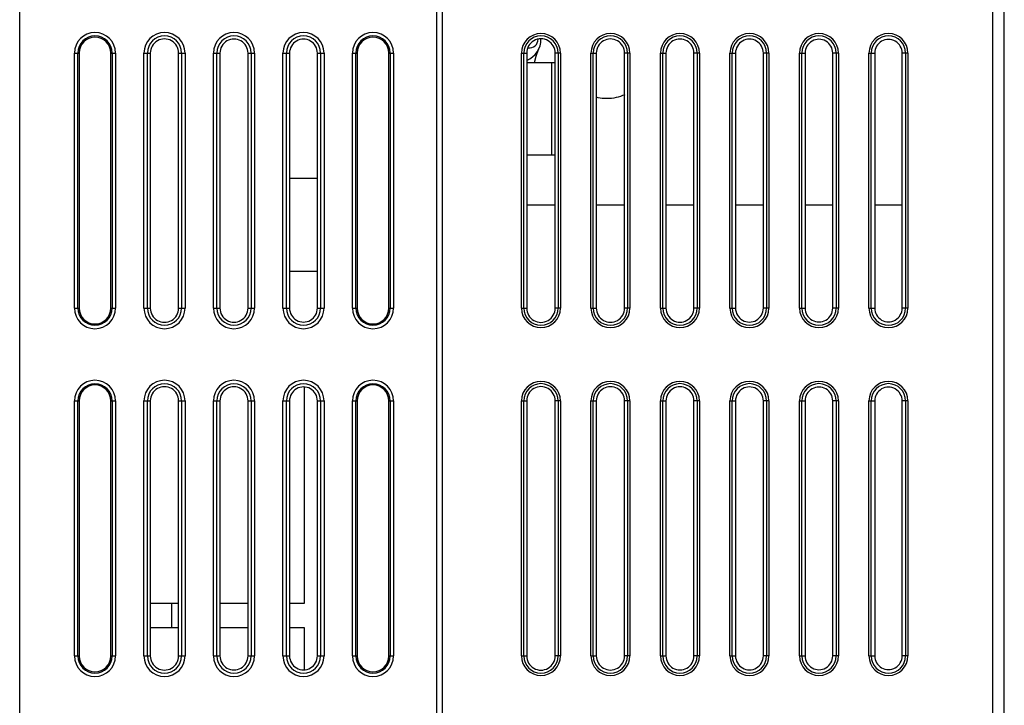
# Model space of a CAD drawing. Header units: millimetres. Extents: x 0 to 1400, y 0 to 1000.
# Tile 4 of 38: x 223 to 308, y 549 to 608. Entities that reach past the tile are written whole.
import ezdxf

# ---------------------------------------------------------------- set-up
doc = ezdxf.new("R2010")
doc.units = ezdxf.units.MM
doc.header["$LTSCALE"] = 77
doc.layers.add('00_COMPONENTS', color=7, linetype='CONTINUOUS')

msp = doc.modelspace()

# ---------------------------------------------------------------- linework, layer by layer
at = {"layer": '00_COMPONENTS', "color": 7, "linetype": 'CONTINUOUS'}
for p, q in [((223.155, 349.15), (223.155, 659.15)), ((259.155, 349.15), (259.155, 659.15)), ((259.655, 349.15), (259.655, 659.15)), ((308.155, 467.15), (308.155, 658.15)), ((267.111, 605.402), (267.21, 605.402)), ((228.286, 604.95), (228.286, 582.95)), ((231.023, 582.95), (231.023, 604.95)), ((234.431, 604.95), (234.431, 582.95)), ((236.875, 582.95), (236.875, 604.95)), ((240.44, 604.95), (240.44, 582.95)), ((242.866, 582.95), (242.866, 604.95)), ((246.449, 604.95), (246.449, 582.95)), ((248.857, 582.95), (248.857, 604.95)), ((252.286, 604.95), (252.286, 582.95)), ((255.023, 582.95), (255.023, 604.95)), ((266.924, 604.95), (266.924, 582.95)), ((269.381, 582.95), (269.381, 604.95)), ((272.934, 604.95), (272.934, 582.95)), ((275.372, 582.95), (275.372, 604.95)), ((278.943, 604.95), (278.943, 582.95)), ((281.363, 582.95), (281.363, 604.95)), ((284.952, 604.95), (284.952, 582.95)), ((287.354, 582.95), (287.354, 604.95)), ((290.961, 604.95), (290.961, 582.95)), ((293.345, 582.95), (293.345, 604.95)), ((296.97, 604.95), (296.97, 582.95)), ((299.335, 582.95), (299.335, 604.95)), ((266.924, 604.15), (269.381, 604.15)), ((269.381, 596.15), (266.924, 596.15)), ((246.449, 594.15), (248.857, 594.15)), ((266.924, 591.85), (269.381, 591.85)), ((272.934, 591.85), (275.372, 591.85)), ((278.943, 591.85), (281.363, 591.85)), ((284.952, 591.85), (287.354, 591.85)), ((290.961, 591.85), (293.345, 591.85)), ((296.97, 591.85), (299.335, 591.85)), ((246.449, 586.15), (248.857, 586.15)), ((247.755, 557.499), (247.755, 576.124)), ((228.286, 574.95), (228.286, 552.95)), ((231.023, 552.95), (231.023, 574.95)), ((234.431, 574.95), (234.431, 552.95)), ((236.875, 552.95), (236.875, 574.95)), ((240.44, 574.95), (240.44, 552.95)), ((242.866, 552.95), (242.866, 574.95)), ((246.449, 574.95), (246.449, 552.95)), ((248.857, 552.95), (248.857, 574.95)), ((252.286, 574.95), (252.286, 552.95)), ((255.023, 552.95), (255.023, 574.95)), ((266.924, 574.95), (266.924, 552.95)), ((269.381, 552.95), (269.381, 574.95)), ((272.934, 574.95), (272.934, 552.95)), ((275.372, 552.95), (275.372, 574.95)), ((278.943, 574.95), (278.943, 552.95)), ((281.363, 552.95), (281.363, 574.95)), ((284.952, 574.95), (284.952, 552.95)), ((287.354, 552.95), (287.354, 574.95)), ((290.961, 574.95), (290.961, 552.95)), ((293.345, 552.95), (293.345, 574.95)), ((296.97, 574.95), (296.97, 552.95)), ((299.335, 552.95), (299.335, 574.95)), ((234.431, 557.499), (236.875, 557.499)), ((236.255, 557.499), (236.255, 555.371)), ((240.44, 557.499), (242.866, 557.499)), ((246.449, 557.499), (247.755, 557.499)), ((236.875, 555.371), (234.431, 555.371)), ((242.866, 555.371), (240.44, 555.371)), ((247.755, 555.371), (246.449, 555.371)), ((247.755, 551.777), (247.755, 555.371))]:
    msp.add_line(p, q, dxfattribs=at)
at = {"layer": '00_COMPONENTS', "color": 9, "linetype": 'CONTINUOUS'}
for p, q in [((307.155, 467.115), (307.155, 659.15)), ((227.88, 582.95), (227.88, 604.95)), ((227.88, 604.95), (228.286, 604.95)), ((228.179, 582.95), (228.179, 604.95)), ((231.023, 604.95), (231.43, 604.95)), ((231.131, 604.95), (231.131, 582.95)), ((231.43, 604.95), (231.43, 582.95)), ((233.88, 582.95), (233.88, 604.95)), ((233.88, 604.95), (234.431, 604.95)), ((234.179, 582.95), (234.179, 604.95)), ((236.875, 604.95), (237.43, 604.95)), ((237.131, 604.95), (237.131, 582.95)), ((237.43, 604.95), (237.43, 582.95)), ((239.88, 582.95), (239.88, 604.95)), ((239.88, 604.95), (240.44, 604.95)), ((240.179, 582.95), (240.179, 604.95)), ((242.866, 604.95), (243.43, 604.95)), ((243.131, 604.95), (243.131, 582.95)), ((243.43, 604.95), (243.43, 582.95)), ((245.88, 582.95), (245.88, 604.95)), ((245.88, 604.95), (246.449, 604.95)), ((246.179, 582.95), (246.179, 604.95)), ((248.857, 604.95), (249.43, 604.95)), ((249.131, 604.95), (249.131, 582.95)), ((249.43, 604.95), (249.43, 582.95)), ((251.88, 582.95), (251.88, 604.95)), ((251.88, 604.95), (252.286, 604.95)), ((252.179, 582.95), (252.179, 604.95)), ((255.023, 604.95), (255.43, 604.95)), ((255.131, 604.95), (255.131, 582.95)), ((255.43, 604.95), (255.43, 582.95)), ((266.471, 582.95), (266.471, 604.95)), ((266.471, 604.95), (266.924, 604.95)), ((266.671, 582.95), (266.671, 604.95)), ((269.838, 604.95), (269.381, 604.95)), ((269.639, 604.95), (269.639, 582.95)), ((269.838, 604.95), (269.838, 582.95)), ((272.471, 582.95), (272.471, 604.95)), ((272.471, 604.95), (272.934, 604.95)), ((272.671, 582.95), (272.671, 604.95)), ((275.838, 604.95), (275.372, 604.95)), ((275.639, 604.95), (275.639, 582.95)), ((275.838, 604.95), (275.838, 582.95)), ((278.471, 582.95), (278.471, 604.95)), ((278.471, 604.95), (278.943, 604.95)), ((278.671, 582.95), (278.671, 604.95)), ((281.838, 604.95), (281.363, 604.95)), ((281.639, 604.95), (281.639, 582.95)), ((281.838, 604.95), (281.838, 582.95)), ((284.471, 582.95), (284.471, 604.95)), ((284.471, 604.95), (284.952, 604.95)), ((284.671, 582.95), (284.671, 604.95)), ((287.838, 604.95), (287.354, 604.95)), ((287.639, 604.95), (287.639, 582.95)), ((287.838, 604.95), (287.838, 582.95)), ((290.471, 582.95), (290.471, 604.95)), ((290.471, 604.95), (290.961, 604.95)), ((290.671, 582.95), (290.671, 604.95)), ((293.838, 604.95), (293.345, 604.95)), ((293.639, 604.95), (293.639, 582.95)), ((293.838, 604.95), (293.838, 582.95)), ((296.471, 582.95), (296.471, 604.95)), ((296.471, 604.95), (296.97, 604.95)), ((296.671, 582.95), (296.671, 604.95)), ((299.838, 604.95), (299.335, 604.95)), ((299.639, 604.95), (299.639, 582.95)), ((299.838, 604.95), (299.838, 582.95)), ((269.055, 604.15), (269.055, 596.15)), ((227.88, 582.95), (228.286, 582.95)), ((231.023, 582.95), (231.43, 582.95)), ((233.88, 582.95), (234.431, 582.95)), ((236.875, 582.95), (237.43, 582.95)), ((239.88, 582.95), (240.44, 582.95)), ((242.866, 582.95), (243.43, 582.95)), ((245.88, 582.95), (246.449, 582.95)), ((248.857, 582.95), (249.43, 582.95)), ((251.88, 582.95), (252.286, 582.95)), ((255.023, 582.95), (255.43, 582.95)), ((266.471, 582.95), (266.924, 582.95)), ((269.838, 582.95), (269.381, 582.95)), ((272.471, 582.95), (272.934, 582.95)), ((275.838, 582.95), (275.372, 582.95)), ((278.471, 582.95), (278.943, 582.95)), ((281.838, 582.95), (281.363, 582.95)), ((284.471, 582.95), (284.952, 582.95)), ((287.838, 582.95), (287.354, 582.95)), ((290.471, 582.95), (290.961, 582.95)), ((293.838, 582.95), (293.345, 582.95)), ((296.471, 582.95), (296.97, 582.95)), ((299.838, 582.95), (299.335, 582.95)), ((227.88, 552.95), (227.88, 574.95)), ((227.88, 574.95), (228.286, 574.95)), ((228.179, 552.95), (228.179, 574.95)), ((231.023, 574.95), (231.43, 574.95)), ((231.131, 574.95), (231.131, 552.95)), ((231.43, 574.95), (231.43, 552.95)), ((233.88, 552.95), (233.88, 574.95)), ((233.88, 574.95), (234.431, 574.95)), ((234.179, 552.95), (234.179, 574.95)), ((236.875, 574.95), (237.43, 574.95)), ((237.131, 574.95), (237.131, 552.95)), ((237.43, 574.95), (237.43, 552.95)), ((239.88, 552.95), (239.88, 574.95)), ((239.88, 574.95), (240.44, 574.95)), ((240.179, 552.95), (240.179, 574.95)), ((242.866, 574.95), (243.43, 574.95)), ((243.131, 574.95), (243.131, 552.95)), ((243.43, 574.95), (243.43, 552.95)), ((245.88, 552.95), (245.88, 574.95)), ((245.88, 574.95), (246.449, 574.95)), ((246.179, 552.95), (246.179, 574.95)), ((248.857, 574.95), (249.43, 574.95)), ((249.131, 574.95), (249.131, 552.95)), ((249.43, 574.95), (249.43, 552.95)), ((251.88, 552.95), (251.88, 574.95)), ((251.88, 574.95), (252.286, 574.95)), ((252.179, 552.95), (252.179, 574.95)), ((255.023, 574.95), (255.43, 574.95)), ((255.131, 574.95), (255.131, 552.95)), ((255.43, 574.95), (255.43, 552.95)), ((266.471, 552.95), (266.471, 574.95)), ((266.471, 574.95), (266.924, 574.95)), ((266.671, 552.95), (266.671, 574.95)), ((269.838, 574.95), (269.381, 574.95)), ((269.639, 574.95), (269.639, 552.95)), ((269.838, 574.95), (269.838, 552.95)), ((272.471, 552.95), (272.471, 574.95)), ((272.471, 574.95), (272.934, 574.95)), ((272.671, 552.95), (272.671, 574.95)), ((275.838, 574.95), (275.372, 574.95)), ((275.639, 574.95), (275.639, 552.95)), ((275.838, 574.95), (275.838, 552.95)), ((278.471, 552.95), (278.471, 574.95)), ((278.471, 574.95), (278.943, 574.95)), ((278.671, 552.95), (278.671, 574.95)), ((281.838, 574.95), (281.363, 574.95)), ((281.639, 574.95), (281.639, 552.95)), ((281.838, 574.95), (281.838, 552.95)), ((284.471, 552.95), (284.471, 574.95)), ((284.471, 574.95), (284.952, 574.95)), ((284.671, 552.95), (284.671, 574.95)), ((287.838, 574.95), (287.354, 574.95)), ((287.639, 574.95), (287.639, 552.95)), ((287.838, 574.95), (287.838, 552.95)), ((290.471, 552.95), (290.471, 574.95)), ((290.471, 574.95), (290.961, 574.95)), ((290.671, 552.95), (290.671, 574.95)), ((293.838, 574.95), (293.345, 574.95)), ((293.639, 574.95), (293.639, 552.95)), ((293.838, 574.95), (293.838, 552.95)), ((296.471, 552.95), (296.471, 574.95)), ((296.471, 574.95), (296.97, 574.95)), ((296.671, 552.95), (296.671, 574.95)), ((299.838, 574.95), (299.335, 574.95)), ((299.639, 574.95), (299.639, 552.95)), ((299.838, 574.95), (299.838, 552.95)), ((227.88, 552.95), (228.286, 552.95)), ((231.023, 552.95), (231.43, 552.95)), ((233.88, 552.95), (234.431, 552.95)), ((236.875, 552.95), (237.43, 552.95)), ((239.88, 552.95), (240.44, 552.95)), ((242.866, 552.95), (243.43, 552.95)), ((245.88, 552.95), (246.449, 552.95)), ((248.857, 552.95), (249.43, 552.95)), ((251.88, 552.95), (252.286, 552.95)), ((255.023, 552.95), (255.43, 552.95)), ((266.471, 552.95), (266.924, 552.95)), ((269.838, 552.95), (269.381, 552.95)), ((272.471, 552.95), (272.934, 552.95)), ((275.838, 552.95), (275.372, 552.95)), ((278.471, 552.95), (278.943, 552.95)), ((281.838, 552.95), (281.363, 552.95)), ((284.471, 552.95), (284.952, 552.95)), ((287.838, 552.95), (287.354, 552.95)), ((290.471, 552.95), (290.961, 552.95)), ((293.838, 552.95), (293.345, 552.95)), ((296.471, 552.95), (296.97, 552.95)), ((299.838, 552.95), (299.335, 552.95))]:
    msp.add_line(p, q, dxfattribs=at)
at = {"layer": '00_COMPONENTS', "color": 7, "linetype": 'CONTINUOUS'}
msp.add_lwpolyline([(267.594, 604.15), (267.744, 604.685), (267.952, 605.269), (267.962, 605.294)], dxfattribs=at)
at = {"layer": '00_COMPONENTS', "color": 9, "linetype": 'CONTINUOUS'}
for centre, radius, start, end in [((229.655, 604.95), 1.775, 0, 180), ((229.655, 604.95), 1.476, 0, 180), ((235.655, 604.95), 1.775, 0, 180), ((235.655, 604.95), 1.476, 0, 180), ((241.655, 604.95), 1.775, 0, 180), ((241.655, 604.95), 1.476, 0, 180), ((247.655, 604.95), 1.775, 0, 180), ((247.655, 604.95), 1.476, 0, 180), ((253.655, 604.95), 1.775, 0, 180), ((253.655, 604.95), 1.476, 0, 180), ((268.155, 604.95), 1.683, 0, 180), ((268.155, 604.95), 1.484, 0, 180), ((274.155, 604.95), 1.683, 0, 180), ((274.155, 604.95), 1.484, 0, 180), ((280.155, 604.95), 1.683, 0, 180), ((280.155, 604.95), 1.484, 0, 180), ((286.155, 604.95), 1.683, 0, 180), ((286.155, 604.95), 1.484, 0, 180), ((292.155, 604.95), 1.683, 0, 180), ((292.155, 604.95), 1.484, 0, 180), ((298.155, 604.95), 1.683, 0, 180), ((298.155, 604.95), 1.484, 0, 180), ((229.655, 582.95), 1.775, 180, 360), ((229.655, 582.95), 1.476, 180, 360), ((235.655, 582.95), 1.775, 180, 360), ((235.655, 582.95), 1.476, 180, 360), ((241.655, 582.95), 1.775, 180, 360), ((241.655, 582.95), 1.476, 180, 360), ((247.655, 582.95), 1.775, 180, 360), ((247.655, 582.95), 1.476, 180, 360), ((253.655, 582.95), 1.775, 180, 360), ((253.655, 582.95), 1.476, 180, 360), ((268.155, 582.95), 1.683, 180, 360), ((268.155, 582.95), 1.484, 180, 360), ((274.155, 582.95), 1.683, 180, 360), ((274.155, 582.95), 1.484, 180, 360), ((280.155, 582.95), 1.683, 180, 360), ((280.155, 582.95), 1.484, 180, 360), ((286.155, 582.95), 1.683, 180, 360), ((286.155, 582.95), 1.484, 180, 360), ((292.155, 582.95), 1.683, 180, 360), ((292.155, 582.95), 1.484, 180, 360), ((298.155, 582.95), 1.683, 180, 360), ((298.155, 582.95), 1.484, 180, 360), ((229.655, 574.95), 1.775, 0, 180), ((229.655, 574.95), 1.476, 0, 180), ((235.655, 574.95), 1.775, 0, 180), ((235.655, 574.95), 1.476, 0, 180), ((241.655, 574.95), 1.775, 0, 180), ((241.655, 574.95), 1.476, 0, 180), ((247.655, 574.95), 1.775, 0, 180), ((247.655, 574.95), 1.476, 0, 180), ((253.655, 574.95), 1.775, 0, 180), ((253.655, 574.95), 1.476, 0, 180), ((268.155, 574.95), 1.683, 0, 180), ((268.155, 574.95), 1.484, 0, 180), ((274.155, 574.95), 1.683, 0, 180), ((274.155, 574.95), 1.484, 0, 180), ((280.155, 574.95), 1.683, 0, 180), ((280.155, 574.95), 1.484, 0, 180), ((286.155, 574.95), 1.683, 0, 180), ((286.155, 574.95), 1.484, 0, 180), ((292.155, 574.95), 1.683, 0, 180), ((292.155, 574.95), 1.484, 0, 180), ((298.155, 574.95), 1.683, 0, 180), ((298.155, 574.95), 1.484, 0, 180), ((229.655, 552.95), 1.775, 180, 360), ((229.655, 552.95), 1.476, 180, 360), ((235.655, 552.95), 1.775, 180, 360), ((235.655, 552.95), 1.476, 180, 360), ((241.655, 552.95), 1.775, 180, 360), ((241.655, 552.95), 1.476, 180, 360), ((247.655, 552.95), 1.775, 180, 360), ((247.655, 552.95), 1.476, 180, 360), ((253.655, 552.95), 1.775, 180, 360), ((253.655, 552.95), 1.476, 180, 360), ((268.155, 552.95), 1.683, 180, 360), ((268.155, 552.95), 1.484, 180, 360), ((274.155, 552.95), 1.683, 180, 360), ((274.155, 552.95), 1.484, 180, 360), ((280.155, 552.95), 1.683, 180, 360), ((280.155, 552.95), 1.484, 180, 360), ((286.155, 552.95), 1.683, 180, 360), ((286.155, 552.95), 1.484, 180, 360), ((292.155, 552.95), 1.683, 180, 360), ((292.155, 552.95), 1.484, 180, 360), ((298.155, 552.95), 1.683, 180, 360), ((298.155, 552.95), 1.484, 180, 360)]:
    msp.add_arc(centre, radius, start, end, dxfattribs=at)
at = {"layer": '00_COMPONENTS', "color": 7, "linetype": 'CONTINUOUS'}
for centre, radius, start, end in [((229.655, 604.95), 1.369, 0, 180), ((253.655, 604.95), 1.369, 0, 180), ((266.155, 606.15), 2, 292.71823, 0.80331), ((267.155, 606.15), 0.75, 262.58469, 360), ((229.655, 582.95), 1.369, 180, 360), ((253.655, 582.95), 1.369, 180, 360), ((229.655, 574.95), 1.369, 0, 180), ((253.655, 574.95), 1.369, 0, 180), ((229.655, 552.95), 1.369, 180, 360), ((253.655, 552.95), 1.369, 180, 360)]:
    msp.add_arc(centre, radius, start, end, dxfattribs=at)
for centre, major_axis, start_param, end_param in [((235.653, 604.95), (1.222, 0), 0, 3.141593), ((241.653, 604.95), (1.213, 0), 0, 3.141593), ((247.653, 604.95), (1.204, 0), 0, 3.141593), ((268.153, 604.95), (1.228, 0), 0, 3.141593), ((274.153, 604.95), (1.219, 0), 0, 3.141593), ((280.153, 604.95), (1.21, 0), 0, 3.141593), ((286.153, 604.95), (1.201, 0), 0, 3.141593), ((292.153, 604.95), (1.192, 0), 0, 3.141593), ((298.153, 604.95), (1.183, 0), 0, 3.141593), ((235.653, 582.95), (1.222, 0), -3.141593, 0), ((241.653, 582.95), (1.213, 0), -3.141593, 0), ((247.653, 582.95), (1.204, 0), -3.141593, 0), ((268.153, 582.95), (1.228, 0), -3.141593, 0), ((274.153, 582.95), (1.219, 0), -3.141593, 0), ((280.153, 582.95), (1.21, 0), -3.141593, 0), ((286.153, 582.95), (1.201, 0), -3.141593, 0), ((292.153, 582.95), (1.192, 0), -3.141593, 0), ((298.153, 582.95), (1.183, 0), -3.141593, 0), ((235.653, 574.95), (1.222, 0), 0, 3.141593), ((241.653, 574.95), (1.213, 0), 0, 3.141593), ((247.653, 574.95), (1.204, 0), 0, 3.141593), ((268.153, 574.95), (1.228, 0), 0, 3.141593), ((274.153, 574.95), (1.219, 0), 0, 3.141593), ((280.153, 574.95), (1.21, 0), 0, 3.141593), ((286.153, 574.95), (1.201, 0), 0, 3.141593), ((292.153, 574.95), (1.192, 0), 0, 3.141593), ((298.153, 574.95), (1.183, 0), 0, 3.141593), ((235.653, 552.95), (1.222, 0), -3.141593, 0), ((241.653, 552.95), (1.213, 0), -3.141593, 0), ((247.653, 552.95), (1.204, 0), -3.141593, 0), ((268.153, 552.95), (1.228, 0), -3.141593, 0), ((274.153, 552.95), (1.219, 0), -3.141593, 0), ((280.153, 552.95), (1.21, 0), -3.141593, 0), ((286.153, 552.95), (1.201, 0), -3.141593, 0), ((292.153, 552.95), (1.192, 0), -3.141593, 0), ((298.153, 552.95), (1.183, 0), -3.141593, 0)]:
    msp.add_ellipse(centre, major_axis=major_axis, ratio=0.999999, start_param=start_param, end_param=end_param, dxfattribs=at)
for points, knots in [([(273.855, 601.023), (273.777, 601.023), (273.467, 601.033), (273.158, 601.082), (272.933, 601.14)], [0, 0, 0, 0, 0.250719, 1, 1, 1, 1]), ([(275.386, 601.359), (275.149, 601.248), (274.646, 601.08), (274.119, 601.023), (273.855, 601.023)], [0, 0, 0, 0, 0.497563, 1, 1, 1, 1])]:
    msp.add_open_spline(points, degree=3, knots=knots, dxfattribs=at)

doc.saveas('drawing.dxf')
